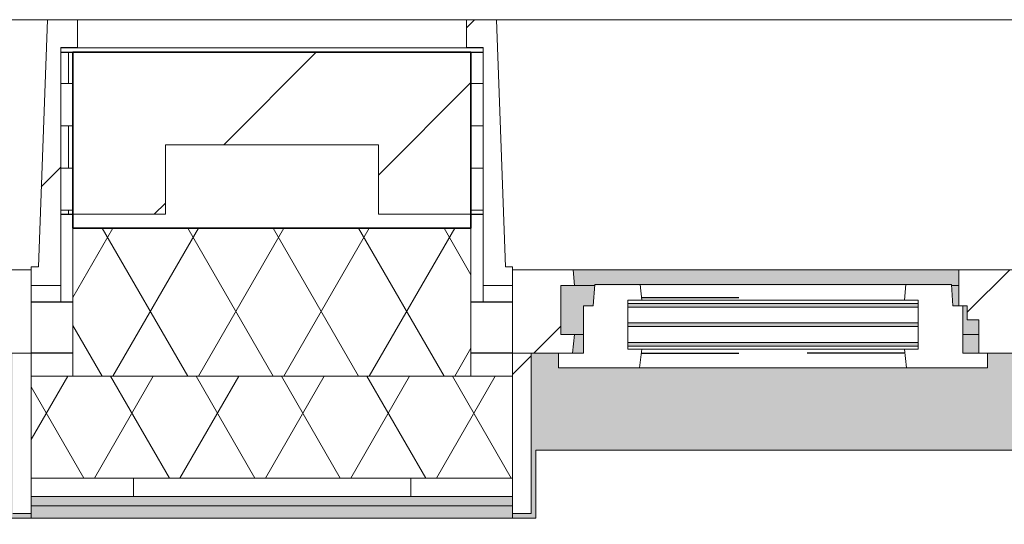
# Model space of a CAD drawing. Extents: x 3176 to 58266, y 1852 to 38199.
# Tile 224 of 256: x 44577 to 45642, y 36068 to 36613. Entities that reach past the tile are written whole.
import ezdxf

# ---------------------------------------------------------------- set-up
doc = ezdxf.new("R2010")
doc.units = 0
doc.header["$LTSCALE"] = 50
doc.linetypes.add('Onderlegger 1e verdieping$0$gestippeld', pattern=[6.35, 3.175, -3.175])
doc.layers.get('0').update_dxf_attribs({"linetype": 'CONTINUOUS'})
for name, color, linetype, lineweight in [('Onderlegger 1e verdieping$0$A-DETL-MBND', 8, 'CONTINUOUS', 18), ('Onderlegger 1e verdieping$0$A-GLAZ', 8, 'CONTINUOUS', 25), ('Onderlegger 1e verdieping$0$A-GLAZ-GLAS', 8, 'CONTINUOUS', 25), ('Onderlegger 1e verdieping$0$A-WALL', 8, 'CONTINUOUS', 25), ('Onderlegger 1e verdieping$0$A-WALL-PATT', 8, 'CONTINUOUS', 50), ('Onderlegger 1e verdieping$0$I-WALL', 8, 'CONTINUOUS', 25), ('Onderlegger 1e verdieping$0$S-COLS', 8, 'CONTINUOUS', 18)]:
    doc.layers.add(name, color=color, linetype=linetype, lineweight=lineweight)
pattern_1 = [(0, (22579.94, 40108.085), (0, 45.688), []), (90, (22579.94, 40108.08), (-105, 45.688), [45.688, -45.688])]
pattern_2 = [(225, (43933.26, 36403.2), (212.132, -212.132), [])]
pattern_3 = [(225, (45766.6, 36403.2), (212.132, -212.132), [])]

# ---------------------------------------------------------------- blocks, each defined once
blk = doc.blocks.new('Onderlegger 1e verdieping$0$31_KA_Houten kozijn metselwerkgevel met draaiend deel verdieping - 31_KA_Houten kozijn metselwerkgevel met draaiend deel verdieping-V188-Plotview 1e Verdieping - schaal 1 op 100')
at = {"layer": 'Onderlegger 1e verdieping$0$A-GLAZ'}
blk.add_hatch(color=256, dxfattribs=at).paths.add_polyline_path([(631.5, 328.5), (631.5, 255), (-631.5, 255), (-631.5, 328.5), (-656.5, 328.5), (-656.5, 323.5), (-636.5, 323.5), (-636.5, 150), (143, 150), (143, 166), (607, 166), (607, 150), (636.5, 150), (636.5, 323.5), (656.5, 323.5), (656.5, 328.5), (636.5, 328.5)], flags=0)
at = {"layer": 'Onderlegger 1e verdieping$0$A-GLAZ', "lineweight": 18}
h = blk.add_hatch(dxfattribs=at)
h.set_pattern_fill('FP_265', color=256, style=0, pattern_type=2)
h.set_pattern_definition(pattern_2)
h.paths.add_polyline_path([(636.5, 323.5), (636.5, 150), (656.5, 150), (656.5, 323.5)], flags=0)
h.paths.add_polyline_path([(-636.5, 323.5), (-656.5, 323.5), (-656.5, 150), (-636.5, 150), (-636.5, 242.3)], flags=0)
h = blk.add_hatch(dxfattribs=at)
h.set_pattern_fill('FP_265', color=256, style=0, pattern_type=2)
h.set_pattern_definition(pattern_2)
h.paths.add_polyline_path([(-656.5, 76.9), (-688.5, 76.9), (-688.5, -180.1), (-706.5, -180.1), (-706.5, -210.1), (-673.9, -210.1), (-664.2, 56.9), (-656.5, 56.9)], flags=0)
for p, q in [((-656.5, 323.5), (-656.5, 328.5)), ((-636.5, 323.5), (-656.5, 323.5)), ((-656.5, 323.5), (-656.5, 150)), ((-656.5, 150), (-636.5, 150)), ((-591.8, 150), (-656.5, 150)), ((-656.5, 150), (-656.5, 60)), ((-688.5, 94.9), (-688.5, 76.9)), ((-656.5, 76.9), (-688.5, 76.9)), ((-688.5, 76.9), (-688.5, -180.1)), ((-656.5, 56.9), (-656.5, 76.9)), ((-673.9, -210.1), (-664.2, 56.9)), ((-664.2, 56.9), (-656.5, 56.9)), ((-656.5, 60), (-591.1, 60)), ((-688.5, -180.1), (-706.5, -180.1)), ((-706.5, -180.1), (-706.5, -210.1)), ((-706.5, -210.1), (-673.9, -210.1)), ((673.9, -210.1), (-673.9, -210.1))]:
    blk.add_line(p, q, dxfattribs=at)
blk = doc.blocks.new('Onderlegger 1e verdieping$0$31_KA_Houten kozijn metselwerkgevel met draaiend deel verdieping - 31_KA_Houten kozijn metselwerkgevel met draaiend deel verdieping-V189-Plotview 1e Verdieping - schaal 1 op 100')
at = {"layer": 'Onderlegger 1e verdieping$0$A-GLAZ'}
blk.add_hatch(color=256, dxfattribs=at).paths.add_polyline_path([(-636.5, 328.5), (-656.5, 328.5), (-656.5, 323.5), (-636.5, 323.5), (-636.5, 150), (143, 150), (143, 166), (607, 166), (607, 150), (636.5, 150), (636.5, 323.5), (656.5, 323.5), (656.5, 328.5), (631.5, 328.5), (631.5, 255), (-631.5, 255), (-631.5, 328.5)], flags=0)
at = {"layer": 'Onderlegger 1e verdieping$0$A-GLAZ', "lineweight": 18}
h = blk.add_hatch(dxfattribs=at)
h.set_pattern_fill('FP_266', color=256, style=0, pattern_type=2)
h.set_pattern_definition(pattern_3)
h.paths.add_polyline_path([(656.5, 323.5), (636.5, 323.5), (636.5, 150), (656.5, 150), (656.5, 242.3)], flags=0)
h.paths.add_polyline_path([(-636.5, 323.5), (-656.5, 323.5), (-656.5, 150), (-636.5, 150), (-636.5, 242.3)], flags=0)
h = blk.add_hatch(dxfattribs=at)
h.set_pattern_fill('FP_266', color=256, style=0, pattern_type=2)
h.set_pattern_definition(pattern_3)
h.paths.add_polyline_path([(607, 150), (591.8, 150), (589.5, 129.8), (604.5, 129.8), (604.5, 77), (589.5, 77), (591.1, 60), (656.5, 60), (656.5, 150)], flags=0)
h.paths.add_polyline_path([(-633.9, 150), (-656.5, 150), (-656.5, 60), (-591.1, 60), (-589.5, 77), (-604.5, 77), (-604.5, 129.8), (-589.5, 129.8), (-591.8, 150)], flags=0)
at = {"layer": 'Onderlegger 1e verdieping$0$A-GLAZ'}
h = blk.add_hatch(color=256, dxfattribs=at)
h.paths.add_polyline_path([(152.5, 150), (152.5, 129.8), (170, 129.8), (170, 150), (165.8, 150)], flags=0)
h.paths.add_polyline_path([(-591.8, 150), (-589.5, 129.8), (92, 129.8), (94.3, 150), (-589.5, 150)], flags=0)
h.paths.add_polyline_path([(591.8, 150), (580, 150), (580, 129.8), (589.5, 129.8), (591.3, 145.8)], flags=0)
at = {"layer": 'Onderlegger 1e verdieping$0$A-GLAZ', "lineweight": 18}
h = blk.add_hatch(dxfattribs=at)
h.set_pattern_fill('FP_266', color=256, style=0, pattern_type=2)
h.set_pattern_definition(pattern_3)
h.paths.add_polyline_path([(94.3, 150), (92, 129.8), (107, 129.8), (107, 77), (92, 77), (93.6, 60), (174, 60), (174, 99), (165, 99), (165, 114), (152.5, 114), (152.5, 150), (143, 150)], flags=0)
at = {"layer": 'Onderlegger 1e verdieping$0$A-GLAZ'}
h = blk.add_hatch(color=256, dxfattribs=at)
h.paths.add_polyline_path([(580, 129.8), (580, 99), (569.5, 99), (567.9, 77), (604.5, 77), (604.5, 129.8), (584.6, 129.8)], flags=0)
h.paths.add_polyline_path([(170, 129.8), (152.5, 129.8), (152.5, 114), (165, 114), (165.8, 99), (170, 99)], flags=0)
h.paths.add_polyline_path([(107, 129.8), (-604.5, 129.8), (-604.5, 126.3), (107, 126.3)], flags=0)
h.paths.add_polyline_path([(-591.1, 122.3), (-604.5, 122.3), (-604.5, 105.3), (107, 105.3), (107, 122.3), (-588.7, 122.3)], flags=0)
h.paths.add_polyline_path([(-100.8, 101.3), (-604.5, 101.3), (-604.5, 84.3), (107, 84.3), (107, 101.3)], flags=0)
h.paths.add_polyline_path([(174, 99), (174, 77), (182.1, 77), (180.5, 99)], flags=0)
h.paths.add_polyline_path([(107, 80.3), (-604.5, 80.3), (-604.5, 77), (107, 77)], flags=0)
h = blk.add_hatch(color=256, dxfattribs=at)
h.paths.add_polyline_path([(180.5, 77), (174, 77), (174, 60), (591.1, 60), (589.5, 77), (182.1, 77)], flags=0)
h.paths.add_polyline_path([(92, 77), (-589.5, 77), (-591.1, 60), (93.6, 60), (93.1, 65.7)], flags=0)
at = {"layer": 'Onderlegger 1e verdieping$0$A-GLAZ', "lineweight": 18}
h = blk.add_hatch(dxfattribs=at)
h.set_pattern_fill('FP_266', color=256, style=0, pattern_type=2)
h.set_pattern_definition(pattern_3)
h.paths.add_polyline_path([(688.5, 76.9), (656.5, 76.9), (656.5, 56.9), (664.2, 56.9), (673.9, -210.1), (706.5, -210.1), (706.5, -180.1), (688.5, -180.1), (688.5, 28.7)], flags=0)
for p, q in [((636.5, 323.5), (636.5, 150)), ((656.5, 323.5), (636.5, 323.5)), ((656.5, 328.5), (656.5, 323.5)), ((656.5, 150), (656.5, 323.5)), ((143, 150), (94.3, 150)), ((152.5, 114), (152.5, 150)), ((591.8, 150), (589.5, 129.8)), ((656.5, 150), (607, 150)), ((636.5, 150), (656.5, 150)), ((656.5, 60), (656.5, 150)), ((152.5, 129.8), (170, 129.8)), ((580, 129.8), (589.5, 129.8)), ((589.5, 129.8), (604.5, 129.8)), ((604.5, 129.8), (604.5, 77)), ((165, 114), (152.5, 114)), ((165, 99), (165, 114)), ((170, 99), (165, 99)), ((174, 60), (174, 99)), ((688.5, 76.9), (688.5, 94.9)), ((182.1, 77), (174, 77)), ((589.5, 77), (567.9, 77)), ((604.5, 77), (589.5, 77)), ((589.5, 77), (591.1, 60)), ((656.5, 76.9), (688.5, 76.9)), ((656.5, 56.9), (656.5, 76.9)), ((688.5, 76.9), (688.5, -180.1)), ((93.6, 60), (174, 60)), ((174, 60), (591.1, 60)), ((591.1, 60), (656.5, 60)), ((664.2, 56.9), (656.5, 56.9)), ((673.9, -210.1), (664.2, 56.9)), ((688.5, -180.1), (706.5, -180.1)), ((706.5, -180.1), (706.5, -210.1)), ((673.9, -210.1), (-673.9, -210.1)), ((706.5, -210.1), (673.9, -210.1))]:
    blk.add_line(p, q, dxfattribs=at)
blk = doc.blocks.new('Onderlegger 1e verdieping$0$31_KA_Houten kozijn draaiend deel metselwerkgevel - Type-V208-Plotview 1e Verdieping - schaal 1 op 100')
at = {"layer": 'Onderlegger 1e verdieping$0$A-GLAZ', "lineweight": 18}
for p, q in [((60.7, 16), (-27, 16)), ((-27, 16), (-27, 0)), ((63, -4.2), (60.7, 16)), ((349.3, 16), (60.7, 16)), ((349.3, 16), (347, -4.2)), ((437, 16), (349.3, 16)), ((437, 0), (437, 16)), ((410, 0), (437, 0)), ((-27, 0), (0, 0)), ((0, 0), (0, -51)), ((48, -7.5), (48, -4.2)), ((48, -4.2), (63, -4.2)), ((63, -4.2), (347, -4.2)), ((347, -4.2), (362, -4.2)), ((362, -4.2), (362, -7.5)), ((410, -51), (410, 0)), ((48, -28.5), (48, -11.5)), ((362, -11.5), (362, -28.5)), ((48, -49.5), (48, -32.5)), ((362, -32.5), (362, -49.5)), ((0, -51), (10.5, -51)), ((10.5, -51), (12.2, -74)), ((397.8, -74), (399.5, -51)), ((399.5, -51), (410, -51)), ((48, -57), (48, -53.5)), ((63, -57), (48, -57)), ((61.4, -74), (63, -57)), ((347, -57), (63, -57)), ((362, -57), (347, -57)), ((347, -57), (348.6, -74)), ((362, -53.5), (362, -57)), ((12.2, -74), (61.4, -74)), ((61.4, -74), (348.6, -74)), ((348.6, -74), (397.8, -74))]:
    blk.add_line(p, q, dxfattribs=at)
at = {"layer": 'Onderlegger 1e verdieping$0$A-GLAZ', "linetype": 'Onderlegger 1e verdieping$0$gestippeld'}
blk.add_line((347.3, -60), (241.8, -60), dxfattribs=at)
at = {"layer": 'Onderlegger 1e verdieping$0$A-GLAZ-GLAS'}
for p, q in [((62.5, 0), (168.2, 0)), ((347.5, 0), (241.8, 0))]:
    blk.add_line(p, q, dxfattribs=at)
blk = doc.blocks.new('Onderlegger 1e verdieping$0$31_KA_Houten kozijn metselwerkgevel triple glas - Type-9950170-Plotview 1e Verdieping - schaal 1 op 100')
at = {"layer": 'Onderlegger 1e verdieping$0$A-GLAZ'}
for points in [[(135.2, 0), (0, 0), (0, -4), (314, -4), (314, 0)], [(135.2, -21), (0, -21), (0, -25), (314, -25), (314, -21)], [(314, -42), (0, -42), (0, -46), (314, -46)]]:
    blk.add_hatch(color=256, dxfattribs=at).paths.add_polyline_path(points, flags=0)
at = {"layer": 'Onderlegger 1e verdieping$0$A-GLAZ', "lineweight": 18}
for p, q in [((314, 0), (0, 0)), ((0, 0), (0, -4)), ((314, -4), (314, 0)), ((0, -4), (314, -4)), ((314, -21), (0, -21)), ((0, -21), (0, -25)), ((314, -25), (314, -21)), ((0, -25), (314, -25)), ((314, -42), (0, -42)), ((0, -42), (0, -46)), ((314, -46), (314, -42)), ((0, -46), (314, -46))]:
    blk.add_line(p, q, dxfattribs=at)
blk = doc.blocks.new('Onderlegger 1e verdieping$0$31_KA_Dubbel houten kozijn metselwerkgevel met draaiend deel begane grond - 31_KA_Dubbel houten kozijn metselwerkgevel met draaiend deel begane grond-V279-Plotview 1e Verdieping - schaal 1 op 100')
at = {"layer": 'Onderlegger 1e verdieping$0$A-DETL-MBND'}
for p, q in [((-636.7, -179.9), (-1093, -179.9)), ((-654.6, -209.9), (-1075.1, -209.9)), ((-654.6, -210), (-1075.1, -210))]:
    blk.add_line(p, q, dxfattribs=at)
blk = doc.blocks.new('Onderlegger 1e verdieping$0$vensterbank tweede verdieping1 - vensterbank tweede verdieping-12034844-Plotview 1e Verdieping - schaal 1 op 100')
at = {"layer": 'Onderlegger 1e verdieping$0$A-GLAZ', "lineweight": 18}
for p, q in [((46398.1, 36148.2), (45135.1, 36148.2)), ((45135.1, 36148.2), (45135.1, 36074.7)), ((45135.1, 36074.7), (44564.8, 36074.7))]:
    blk.add_line(p, q, dxfattribs=at)
blk = doc.blocks.new('Onderlegger 1e verdieping$0$28_KU_vloerrand 250x670 verdieping - 31090mm-1052746-Plotview 1e Verdieping - schaal 1 op 100')
at = {"layer": 'Onderlegger 1e verdieping$0$S-COLS'}
h = blk.add_hatch(color=256, dxfattribs=at)
h.paths.add_polyline_path([(160, -15529.7), (153.5, -15529.7), (153.5, -15448), (140, -15448), (140, -15543), (0, -15543), (0, -15545), (146, -15545), (146, -15538), (160, -15538)], flags=0)
h.paths.add_polyline_path([(160, 15545), (140, 15545), (140, 15261.8), (153.5, 15261.8), (153.5, 15521.9), (160, 15521.9)], flags=0)
h.paths.add_polyline_path([(153.5, 10137), (153.5, 10282.2), (140, 10282.2), (140, 9761.8), (153.5, 9761.8), (153.5, 9906.8)], flags=0)
h.paths.add_polyline_path([(153.5, 11970.3), (153.5, 12115.5), (140, 12115.5), (140, 11595.2), (153.5, 11595.2), (153.5, 11740.2)], flags=0)
h.paths.add_polyline_path([(153.5, 13428.5), (153.5, 13948.8), (140, 13948.8), (140, 13428.5), (148.5, 13428.5)], flags=0)
h.paths.add_polyline_path([(153.5, 8141.5), (146, 8141.5), (146, 8236.5), (153.5, 8236.5), (153.5, 8448.8), (140, 8448.8), (140, 7928.5), (153.5, 7928.5), (153.5, 8073.5)], flags=0)
h.paths.add_polyline_path([(153.5, 6573), (153.5, 6615.5), (140, 6615.5), (140, 6095.2), (153.5, 6095.2), (153.5, 6470.3)], flags=0)
h.paths.add_polyline_path([(153.5, 4782.2), (140, 4782.2), (140, 4261.8), (153.5, 4261.8), (153.5, 4637)], flags=0)
h.paths.add_polyline_path([(153.5, 2573.5), (153.5, 2588.7), (146, 2588.7), (146, 2788.7), (153.5, 2788.7), (153.5, 2948.8), (140, 2948.8), (140, 2428.5), (148.5, 2428.5), (148.5, 2403.5), (153.5, 2403.5), (153.5, 2428.5)], flags=0)
h.paths.add_polyline_path([(153.5, 575.2), (153.5, 1140.5), (148.5, 1140.5), (148.5, 1115.5), (140, 1115.5), (140, 595.2), (148.5, 595.2), (148.5, 570.2), (153.5, 570.2)], flags=0)
h.paths.add_polyline_path([(153.5, -891.3), (153.5, -692.8), (148.5, -692.8), (148.5, -717.8), (140, -717.8), (140, -1238.2), (148.5, -1238.2), (148.5, -1263.2), (153.5, -1263.2), (153.5, -1093.2)], flags=0)
h.paths.add_polyline_path([(153.5, -6738.2), (153.5, -6588), (140, -6588), (140, -6738.2), (148.5, -6738.2)], flags=0)
h.paths.add_polyline_path([(153.5, -2551.2), (153.5, -2526.2), (148.5, -2526.2), (148.5, -2551.2), (140, -2551.2), (140, -3071.5), (148.5, -3071.5), (148.5, -3096.5), (153.5, -3096.5), (153.5, -2696.3)], flags=0)
h.paths.add_polyline_path([(153.5, -6378), (153.5, -6356.1), (146, -6356.1), (146, -6351.1), (153.5, -6351.1), (153.5, -6192.8), (148.5, -6192.8), (148.5, -6217.8), (140, -6217.8), (140, -6578), (146, -6578), (146, -6378)], flags=0)
h.paths.add_polyline_path([(153.5, -8051.2), (140, -8051.2), (140, -8263.5), (153.5, -8263.5), (153.5, -8196.3)], flags=0)
h.paths.add_polyline_path([(153.5, -8426.5), (153.5, -8358.5), (140, -8358.5), (140, -8571.5), (153.5, -8571.5)], flags=0)
h.paths.add_polyline_path([(153.5, -9884.5), (140, -9884.5), (140, -10097.5), (153.5, -10097.5), (153.5, -9955.2)], flags=0)
h.paths.add_polyline_path([(153.5, -4529.7), (153.5, -4359.5), (148.5, -4359.5), (148.5, -4384.5), (140, -4384.5), (140, -4904.8), (148.5, -4904.8), (148.5, -4929.8), (153.5, -4929.8), (153.5, -4759.8)], flags=0)
h.paths.add_polyline_path([(153.5, -10259.8), (153.5, -10192.5), (140, -10192.5), (140, -10404.8), (153.5, -10404.8)], flags=0)
h.paths.add_polyline_path([(153.5, -11863), (153.5, -11717.8), (140, -11717.8), (140, -12238.2), (153.5, -12238.2), (153.5, -12093.2)], flags=0)
h.paths.add_polyline_path([(153.5, -13687.3), (153.5, -13551.2), (140, -13551.2), (140, -14071.5), (153.5, -14071.5), (153.5, -13696.3)], flags=0)
h.paths.add_polyline_path([(153.5, -15438), (153.5, -15384.5), (140, -15384.5), (140, -15438), (148.5, -15438)], flags=0)
blk = doc.blocks.new('Onderlegger 1e verdieping')
at = {"layer": 'Onderlegger 1e verdieping$0$A-WALL-PATT', "lineweight": 18}
h = blk.add_hatch(dxfattribs=at)
h.set_pattern_fill('FP_2', color=256, angle=45, style=0, pattern_type=2)
h.set_pattern_definition([(45, (400, -2e-13), (-565.685, 565.685), []), (45, (600, -3e-13), (-565.685, 565.685), [])])
h.paths.add_polyline_path([(24468.1, 36403.2), (24568.1, 36403.2), (24568.1, 36478.2), (24798.4, 36478.2), (24798.4, 36403.2), (24898.4, 36403.2), (24898.4, 36578.2), (24468.1, 36578.2)], flags=0)
h.paths.add_polyline_path([(22965.1, 36403.2), (23065.1, 36403.2), (23065.1, 36578.2), (22579.9, 36578.2), (22579.9, 36478.2), (22965.1, 36478.2)], flags=0)
h.paths.add_polyline_path([(26401.4, 36403.2), (26401.4, 36478.2), (26631.8, 36478.2), (26631.8, 36403.2), (26731.8, 36403.2), (26731.8, 36578.2), (26301.4, 36578.2), (26301.4, 36403.2)], flags=0)
h.paths.add_polyline_path([(30298.4, 36403.2), (30398.4, 36403.2), (30398.4, 36578.2), (29968.1, 36578.2), (29968.1, 36403.2), (30068.1, 36403.2), (30068.1, 36478.2), (30298.4, 36478.2)], flags=0)
h.paths.add_polyline_path([(28465.1, 36403.2), (28565.1, 36403.2), (28565.1, 36578.2), (28134.8, 36578.2), (28134.8, 36403.2), (28234.8, 36403.2), (28234.8, 36478.2), (28465.1, 36478.2)], flags=0)
h.paths.add_polyline_path([(32231.8, 36403.2), (32231.8, 36578.2), (31801.4, 36578.2), (31801.4, 36403.2), (31901.4, 36403.2), (31901.4, 36478.2), (32131.8, 36478.2), (32131.8, 36403.2)], flags=0)
h.paths.add_polyline_path([(33634.8, 36403.2), (33734.8, 36403.2), (33734.8, 36478.2), (33965.1, 36478.2), (33965.1, 36403.2), (34065.1, 36403.2), (34065.1, 36578.2), (33634.8, 36578.2)], flags=0)
h.paths.add_polyline_path([(35470.6, 36403.2), (35568.1, 36403.2), (35568.1, 36478.2), (35798.4, 36478.2), (35798.4, 36403.2), (35898.4, 36403.2), (35898.4, 36578.2), (35468.1, 36578.2), (35468.1, 36403.2)], flags=0)
h.paths.add_polyline_path([(37301.4, 36403.2), (37401.4, 36403.2), (37401.4, 36478.2), (37631.8, 36478.2), (37631.8, 36403.2), (37731.8, 36403.2), (37731.8, 36578.2), (37301.4, 36578.2)], flags=0)
h.paths.add_polyline_path([(39202.8, 36403.2), (39234.8, 36403.2), (39234.8, 36478.2), (39465.1, 36478.2), (39465.1, 36403.2), (39565.1, 36403.2), (39565.1, 36578.2), (39134.8, 36578.2), (39134.8, 36403.2)], flags=0)
h.paths.add_polyline_path([(41068.1, 36403.2), (41068.9, 36478.2), (41298.4, 36478.2), (41298.4, 36403.2), (41398.4, 36403.2), (41398.4, 36578.2), (40968.1, 36578.2), (40968.1, 36403.2)], flags=0)
h.paths.add_polyline_path([(42801.4, 36403.2), (42901.4, 36403.2), (42901.4, 36478.2), (43131.8, 36478.2), (43131.8, 36403.2), (43231.8, 36403.2), (43231.8, 36578.2), (42801.4, 36578.2)], flags=0)
h.paths.add_polyline_path([(46468.1, 36403.2), (46568.1, 36403.2), (46568.1, 36478.2), (46798.4, 36478.2), (46798.4, 36403.2), (46898.4, 36403.2), (46898.4, 36578.2), (46468.1, 36578.2)], flags=0)
h.paths.add_polyline_path([(44734.8, 36403.2), (44734.8, 36478.2), (44965.1, 36478.2), (44965.1, 36403.2), (45065.1, 36403.2), (45065.1, 36578.2), (44634.8, 36578.2), (44634.8, 36403.2)], flags=0)
h.paths.add_polyline_path([(48301.4, 36403.2), (48401.4, 36403.2), (48401.4, 36478.2), (48631.8, 36478.2), (48631.8, 36403.2), (48731.8, 36403.2), (48731.8, 36578.2), (48301.4, 36578.2)], flags=0)
h.paths.add_polyline_path([(50234.8, 36403.2), (50234.8, 36478.2), (50465.1, 36478.2), (50465.1, 36403.2), (50565.1, 36403.2), (50565.1, 36578.2), (50134.8, 36578.2), (50134.8, 36403.2)], flags=0)
h.paths.add_polyline_path([(51998.8, 36403.2), (52068.1, 36403.2), (52068.1, 36478.2), (52298.4, 36478.2), (52298.4, 36403.2), (52398.4, 36403.2), (52398.4, 36578.2), (51968.1, 36578.2), (51968.1, 36403.2)], flags=0)
h.paths.add_polyline_path([(53901.4, 36403.2), (53901.4, 36478.2), (54016.6, 36478.2), (54016.6, 36578.2), (53801.4, 36578.2), (53801.4, 36403.2), (53864.9, 36403.2)], flags=0)
h = blk.add_hatch(dxfattribs=at)
h.set_pattern_fill('FP_109', color=256, style=0, pattern_type=2)
h.set_pattern_definition(pattern_1)
h.paths.add_polyline_path([(43244.8, 36403.2), (43244.8, 36578.2), (43231.8, 36578.2), (43231.8, 36403.2)], flags=0)
h.paths.add_polyline_path([(44621.8, 36403.2), (44634.8, 36403.2), (44634.8, 36578.2), (44621.8, 36578.2), (44621.8, 36478.2)], flags=0)
h = blk.add_hatch(dxfattribs=at)
h.set_pattern_fill('FP_109', color=256, style=0, pattern_type=2)
h.set_pattern_definition(pattern_1)
h.paths.add_polyline_path([(45065.1, 36403.2), (45078.1, 36403.2), (45078.1, 36578.2), (45065.1, 36578.2), (45065.1, 36452.8)], flags=0)
h.paths.add_polyline_path([(46455.1, 36403.2), (46468.1, 36403.2), (46468.1, 36578.2), (46455.1, 36578.2), (46455.1, 36478.2)], flags=0)
h = blk.add_hatch(dxfattribs=at)
h.set_pattern_fill('FP_108', color=256, angle=60, style=0, pattern_type=2)
h.set_pattern_definition([(240, (38298.27, 36538.2), (46.18203, -80.01037), []), (300, (38205.87, 36538.2), (92.38203, -0.01037), [])])
h.paths.add_polyline_path([(22579.9, 36228.2), (23065.1, 36228.2), (23065.1, 36388.2), (22579.9, 36388.2), (22579.9, 36374.5)], flags=0)
h.paths.add_polyline_path([(24468.1, 36228.2), (24898.4, 36228.2), (24898.4, 36388.2), (24468.1, 36388.2)], flags=0)
h.paths.add_polyline_path([(26673.3, 36228.2), (26731.8, 36228.2), (26731.8, 36388.2), (26301.4, 36388.2), (26301.4, 36228.2), (26406.8, 36228.2)], flags=0)
h.paths.add_polyline_path([(28272.8, 36228.2), (28565.1, 36228.2), (28565.1, 36388.2), (28134.8, 36388.2), (28134.8, 36228.2)], flags=0)
h.paths.add_polyline_path([(30138.9, 36228.2), (30398.4, 36228.2), (30398.4, 36388.2), (29968.1, 36388.2), (29968.1, 36228.2)], flags=0)
h.paths.add_polyline_path([(32005, 36228.2), (32231.8, 36228.2), (32231.8, 36388.2), (31801.4, 36388.2), (31801.4, 36228.2)], flags=0)
h.paths.add_polyline_path([(33871.1, 36228.2), (34065.1, 36228.2), (34065.1, 36388.2), (33634.8, 36388.2), (33634.8, 36228.2)], flags=0)
h.paths.add_polyline_path([(35470.6, 36228.2), (35898.4, 36228.2), (35898.4, 36388.2), (35468.1, 36388.2), (35468.1, 36228.2)], flags=0)
h.paths.add_polyline_path([(37336.7, 36228.2), (37731.8, 36228.2), (37731.8, 36388.2), (37301.4, 36388.2), (37301.4, 36228.2)], flags=0)
h.paths.add_polyline_path([(39565.1, 36228.2), (39565.1, 36388.2), (39134.8, 36388.2), (39134.8, 36228.2), (39469.4, 36228.2)], flags=0)
h.paths.add_polyline_path([(41335.4, 36228.2), (41398.4, 36228.2), (41398.4, 36388.2), (40968.1, 36388.2), (40968.1, 36228.2), (41068.9, 36228.2)], flags=0)
h.paths.add_polyline_path([(43201.5, 36228.2), (43231.8, 36228.2), (43231.8, 36388.2), (42801.4, 36388.2), (42801.4, 36228.2), (42934.9, 36228.2)], flags=0)
h.paths.add_polyline_path([(44801, 36228.2), (45065.1, 36228.2), (45065.1, 36388.2), (44634.8, 36388.2), (44634.8, 36228.2)], flags=0)
h.paths.add_polyline_path([(46468.1, 36228.2), (46898.4, 36228.2), (46898.4, 36388.2), (46468.1, 36388.2), (46468.1, 36374.5)], flags=0)
h.paths.add_polyline_path([(48301.4, 36228.2), (48731.8, 36228.2), (48731.8, 36388.2), (48301.4, 36388.2), (48301.4, 36374.5)], flags=0)
h.paths.add_polyline_path([(50399.3, 36228.2), (50565.1, 36228.2), (50565.1, 36388.2), (50134.8, 36388.2), (50134.8, 36228.2)], flags=0)
h.paths.add_polyline_path([(51998.8, 36228.2), (52398.4, 36228.2), (52398.4, 36388.2), (51968.1, 36388.2), (51968.1, 36228.2)], flags=0)
h.paths.add_polyline_path([(54016.6, 36228.2), (54016.6, 36388.2), (53801.4, 36388.2), (53801.4, 36228.2), (53864.9, 36228.2)], flags=0)
h = blk.add_hatch(dxfattribs=at)
h.set_pattern_fill('FP_322', color=256, angle=-300, style=0, pattern_type=2)
h.set_pattern_definition([(240, (38694.1, 36188.2), (46.18203, -80.01037), []), (300, (38601.7, 36188.2), (92.38203, -0.01037), [])])
h.paths.add_polyline_path([(54398, 36118.2), (54436.6, 36118.2), (54436.6, 36228.2), (53756.4, 36228.2), (53756.4, 36118.2), (54326.6, 36118.2)], flags=0)
h.paths.add_polyline_path([(51923.1, 36118.2), (52443.4, 36118.2), (52443.4, 36228.2), (51923.1, 36228.2), (51923.1, 36160.9)], flags=0)
h.paths.add_polyline_path([(50089.8, 36118.2), (50610.1, 36118.2), (50610.1, 36228.2), (50089.8, 36228.2), (50089.8, 36160.9)], flags=0)
h.paths.add_polyline_path([(48256.4, 36118.2), (48776.8, 36118.2), (48776.8, 36228.2), (48256.4, 36228.2), (48256.4, 36160.9)], flags=0)
h.paths.add_polyline_path([(46943.4, 36118.2), (46943.4, 36228.2), (46423.1, 36228.2), (46423.1, 36118.2), (46667.1, 36118.2)], flags=0)
h.paths.add_polyline_path([(45110.1, 36118.2), (45110.1, 36228.2), (44589.8, 36228.2), (44589.8, 36118.2), (45067.6, 36118.2)], flags=0)
h.paths.add_polyline_path([(43276.8, 36118.2), (43276.8, 36228.2), (42756.4, 36228.2), (42756.4, 36118.2), (42934.9, 36118.2)], flags=0)
h.paths.add_polyline_path([(41443.4, 36118.2), (41443.4, 36228.2), (40923.1, 36228.2), (40923.1, 36118.2), (41335.4, 36118.2)], flags=0)
h.paths.add_polyline_path([(39089.8, 36118.2), (39610.1, 36118.2), (39610.1, 36228.2), (39089.8, 36228.2), (39089.8, 36160.9)], flags=0)
h.paths.add_polyline_path([(37256.4, 36118.2), (37776.8, 36118.2), (37776.8, 36228.2), (37256.4, 36228.2), (37256.4, 36160.9)], flags=0)
h.paths.add_polyline_path([(35943.4, 36118.2), (35943.4, 36228.2), (35423.1, 36228.2), (35423.1, 36118.2), (35470.6, 36118.2)], flags=0)
h.paths.add_polyline_path([(34110.1, 36118.2), (34110.1, 36228.2), (33589.8, 36228.2), (33589.8, 36118.2)], flags=0)
h.paths.add_polyline_path([(32276.8, 36118.2), (32276.8, 36228.2), (31756.4, 36228.2), (31756.4, 36118.2), (32271.6, 36118.2)], flags=0)
h.paths.add_polyline_path([(30443.4, 36118.2), (30443.4, 36228.2), (29923.1, 36228.2), (29923.1, 36118.2), (30138.9, 36118.2)], flags=0)
h.paths.add_polyline_path([(28539.4, 36118.2), (28610.1, 36118.2), (28610.1, 36228.2), (28089.8, 36228.2), (28089.8, 36118.2)], flags=0)
h.paths.add_polyline_path([(26776.8, 36118.2), (26776.8, 36228.2), (26256.4, 36228.2), (26256.4, 36118.2)], flags=0)
h.paths.add_polyline_path([(24423.1, 36118.2), (24943.4, 36118.2), (24943.4, 36228.2), (24423.1, 36228.2), (24423.1, 36160.9)], flags=0)
h.paths.add_polyline_path([(23110.1, 36118.2), (23110.1, 36228.2), (22951.6, 36228.2), (22951.6, 36118.2)], flags=0)
h = blk.add_hatch(dxfattribs=at)
h.set_pattern_fill('FP_323', color=256, style=0, pattern_type=2)
h.set_pattern_definition([(90, (0, 0), (-300, 2e-14), [])])
h.paths.add_polyline_path([(54306.6, 36098.2), (54326.6, 36098.2), (54326.6, 36118.2), (53756.4, 36118.2), (53756.4, 36098.2), (54131.5, 36098.2)], flags=0)
h.paths.add_polyline_path([(51923.1, 36098.2), (52443.4, 36098.2), (52443.4, 36118.2), (51923.1, 36118.2)], flags=0)
h.paths.add_polyline_path([(50089.8, 36098.2), (50610.1, 36098.2), (50610.1, 36118.2), (50089.8, 36118.2)], flags=0)
h.paths.add_polyline_path([(48256.4, 36098.2), (48776.8, 36098.2), (48776.8, 36118.2), (48256.4, 36118.2)], flags=0)
h.paths.add_polyline_path([(46943.4, 36098.2), (46943.4, 36118.2), (46423.1, 36118.2), (46423.1, 36098.2), (46667.1, 36098.2)], flags=0)
h.paths.add_polyline_path([(45067.6, 36098.2), (45110.1, 36098.2), (45110.1, 36118.2), (44589.8, 36118.2), (44589.8, 36098.2)], flags=0)
h.paths.add_polyline_path([(42934.9, 36098.2), (43276.8, 36098.2), (43276.8, 36118.2), (42756.4, 36118.2), (42756.4, 36098.2)], flags=0)
h.paths.add_polyline_path([(39089.8, 36098.2), (39610.1, 36098.2), (39610.1, 36118.2), (39089.8, 36118.2)], flags=0)
h.paths.add_polyline_path([(41443.4, 36098.2), (41443.4, 36118.2), (40923.1, 36118.2), (40923.1, 36098.2), (41335.4, 36098.2)], flags=0)
h.paths.add_polyline_path([(37776.8, 36098.2), (37776.8, 36118.2), (37256.4, 36118.2), (37256.4, 36098.2), (37603.3, 36098.2)], flags=0)
h.paths.add_polyline_path([(35943.4, 36098.2), (35943.4, 36118.2), (35423.1, 36118.2), (35423.1, 36098.2), (35470.6, 36098.2)], flags=0)
h.paths.add_polyline_path([(33589.8, 36098.2), (34110.1, 36098.2), (34110.1, 36118.2), (33589.8, 36118.2)], flags=0)
h.paths.add_polyline_path([(32271.6, 36098.2), (32276.8, 36098.2), (32276.8, 36118.2), (31756.4, 36118.2), (31756.4, 36098.2), (32005, 36098.2)], flags=0)
h.paths.add_polyline_path([(30443.4, 36098.2), (30443.4, 36118.2), (29923.1, 36118.2), (29923.1, 36098.2), (30138.9, 36098.2)], flags=0)
h.paths.add_polyline_path([(28610.1, 36098.2), (28610.1, 36118.2), (28089.8, 36118.2), (28089.8, 36098.2), (28539.4, 36098.2)], flags=0)
h.paths.add_polyline_path([(26776.8, 36098.2), (26776.8, 36118.2), (26256.4, 36118.2), (26256.4, 36098.2)], flags=0)
h.paths.add_polyline_path([(24943.4, 36098.2), (24943.4, 36118.2), (24423.1, 36118.2), (24423.1, 36098.2), (24807.3, 36098.2)], flags=0)
h.paths.add_polyline_path([(22951.6, 36098.2), (23110.1, 36098.2), (23110.1, 36118.2), (22951.6, 36118.2)], flags=0)
h = blk.add_hatch(dxfattribs=at)
h.set_pattern_fill('FP_80', color=256, style=0, pattern_type=2)
h.set_pattern_definition([(0, (0, 0), (406.4, 101.6), [33.528, -271.272, 33.528, -271.272, -1625.6]), (0, (0, 0), (406.4, 101.6), [-609.6, 33.528, -576.072, 33.528, -271.272, -711.2]), (0, (0, 0), (406.4, 101.6), [-1524, 33.528, -169.672, 33.528, -474.472]), (120, (152.4, 50.8), (-291.18818, 301.15272), [33.528, -271.272, 33.528, -271.272, -1625.6]), (120, (152.4, 50.8), (-291.18818, 301.15272), [-609.6, 33.528, -576.072, 33.528, -271.272, -711.2]), (120, (152.4, 50.8), (-291.18818, 301.15272), [-1524, 33.528, -169.672, 33.528, -474.472]), (240, (203.2, 254), (-115.21182, -402.75272), [33.528, -271.272, 33.528, -271.272, -1625.6]), (240, (203.2, 254), (-115.21182, -402.75272), [-609.6, 33.528, -576.072, 33.528, -271.272, -711.2]), (240, (203.2, 254), (-115.21182, -402.75272), [-1524, 33.528, -169.672, 33.528, -474.472])])
h.paths.add_polyline_path([(54296.6, 36088.2), (54306.6, 36088.2), (54306.6, 36098.2), (53756.4, 36098.2), (53756.4, 36088.2), (54131.5, 36088.2)], flags=0)
h.paths.add_polyline_path([(52443.4, 36088.2), (52443.4, 36098.2), (51923.1, 36098.2), (51923.1, 36088.2)], flags=0)
h.paths.add_polyline_path([(50089.8, 36088.2), (50610.1, 36088.2), (50610.1, 36098.2), (50089.8, 36098.2)], flags=0)
h.paths.add_polyline_path([(48776.8, 36088.2), (48776.8, 36098.2), (48256.4, 36098.2), (48256.4, 36088.2)], flags=0)
h.paths.add_polyline_path([(46943.4, 36088.2), (46943.4, 36098.2), (46423.1, 36098.2), (46423.1, 36088.2), (46667.1, 36088.2)], flags=0)
h.paths.add_polyline_path([(45067.6, 36088.2), (45110.1, 36088.2), (45110.1, 36098.2), (44589.8, 36098.2), (44589.8, 36088.2)], flags=0)
h.paths.add_polyline_path([(42934.9, 36088.2), (43276.8, 36088.2), (43276.8, 36098.2), (42756.4, 36098.2), (42756.4, 36088.2)], flags=0)
h.paths.add_polyline_path([(41068.9, 36088.2), (41443.4, 36088.2), (41443.4, 36098.2), (40923.1, 36098.2), (40923.1, 36088.2)], flags=0)
h.paths.add_polyline_path([(39610.1, 36088.2), (39610.1, 36098.2), (39089.8, 36098.2), (39089.8, 36088.2)], flags=0)
h.paths.add_polyline_path([(37776.8, 36088.2), (37776.8, 36098.2), (37256.4, 36098.2), (37256.4, 36088.2), (37603.3, 36088.2)], flags=0)
h.paths.add_polyline_path([(35943.4, 36088.2), (35943.4, 36098.2), (35423.1, 36098.2), (35423.1, 36088.2), (35470.6, 36088.2)], flags=0)
h.paths.add_polyline_path([(33589.8, 36088.2), (34110.1, 36088.2), (34110.1, 36098.2), (33589.8, 36098.2)], flags=0)
h.paths.add_polyline_path([(32276.8, 36088.2), (32276.8, 36098.2), (31756.4, 36098.2), (31756.4, 36088.2), (32271.6, 36088.2)], flags=0)
h.paths.add_polyline_path([(30443.4, 36088.2), (30443.4, 36098.2), (29923.1, 36098.2), (29923.1, 36088.2), (30138.9, 36088.2)], flags=0)
h.paths.add_polyline_path([(28089.8, 36088.2), (28610.1, 36088.2), (28610.1, 36098.2), (28089.8, 36098.2)], flags=0)
h.paths.add_polyline_path([(26776.8, 36088.2), (26776.8, 36098.2), (26256.4, 36098.2), (26256.4, 36088.2)], flags=0)
h.paths.add_polyline_path([(24423.1, 36088.2), (24943.4, 36088.2), (24943.4, 36098.2), (24423.1, 36098.2)], flags=0)
h.paths.add_polyline_path([(23110.1, 36088.2), (23110.1, 36098.2), (22951.6, 36098.2), (22951.6, 36088.2)], flags=0)
at = {"layer": 'Onderlegger 1e verdieping$0$A-WALL'}
for p, q in [((44621.8, 36578.2), (44634.8, 36578.2)), ((45065.1, 36578.2), (45078.1, 36578.2)), ((44621.8, 36403.2), (44634.8, 36403.2)), ((45065.1, 36403.2), (45078.1, 36403.2)), ((44634.8, 36308.3), (44589.8, 36308.3)), ((45110.1, 36308.3), (45065.1, 36308.3)), ((44634.8, 36253.2), (44589.8, 36253.2)), ((45110.1, 36253.2), (45065.1, 36253.2))]:
    blk.add_line(p, q, dxfattribs=at)
at = {"layer": 'Onderlegger 1e verdieping$0$A-WALL', "lineweight": 35}
for p, q in [((45065.1, 36578.2), (44634.8, 36578.2)), ((44634.8, 36578.2), (44634.8, 36388.2)), ((45065.1, 36388.2), (45065.1, 36578.2)), ((45065.1, 36388.2), (44634.8, 36388.2))]:
    blk.add_line(p, q, dxfattribs=at)
at = {"layer": 'Onderlegger 1e verdieping$0$A-WALL', "lineweight": 18}
for p, q in [((44734.8, 36478.2), (44734.8, 36403.2)), ((44965.1, 36478.2), (44734.8, 36478.2)), ((44965.1, 36403.2), (44965.1, 36478.2)), ((44634.8, 36403.2), (44734.8, 36403.2)), ((44965.1, 36403.2), (45065.1, 36403.2)), ((44634.8, 36388.2), (44634.8, 36228.2)), ((45065.1, 36228.2), (45065.1, 36388.2)), ((44634.8, 36228.2), (45065.1, 36228.2))]:
    blk.add_line(p, q, dxfattribs=at)
at = {"layer": 'Onderlegger 1e verdieping$0$I-WALL', "lineweight": 18}
for p, q in [((45110.1, 36228.2), (44589.8, 36228.2)), ((45110.1, 36118.2), (44589.8, 36118.2)), ((45110.1, 36098.2), (44589.8, 36098.2)), ((44589.8, 36088.2), (45110.1, 36088.2))]:
    blk.add_line(p, q, dxfattribs=at)
at = {"lineweight": 25, "rotation": 270.0000000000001}
blk.add_blockref('Onderlegger 1e verdieping$0$28_KU_vloerrand 250x670 verdieping - 31090mm-1052746-Plotview 1e Verdieping - schaal 1 op 100', (38494.6, 36228.2), dxfattribs=at)
at = {"layer": 'Onderlegger 1e verdieping$0$A-GLAZ', "rotation": 180}
for name, p in [('Onderlegger 1e verdieping$0$31_KA_Houten kozijn metselwerkgevel met draaiend deel verdieping - 31_KA_Houten kozijn metselwerkgevel met draaiend deel verdieping-V188-Plotview 1e Verdieping - schaal 1 op 100', (43933.3, 36403.2)), ('Onderlegger 1e verdieping$0$31_KA_Houten kozijn metselwerkgevel met draaiend deel verdieping - 31_KA_Houten kozijn metselwerkgevel met draaiend deel verdieping-V189-Plotview 1e Verdieping - schaal 1 op 100', (45766.6, 36403.2)), ('Onderlegger 1e verdieping$0$31_KA_Houten kozijn draaiend deel metselwerkgevel - Type-V208-Plotview 1e Verdieping - schaal 1 op 100', (45596.6, 36253.2)), ('Onderlegger 1e verdieping$0$31_KA_Houten kozijn metselwerkgevel triple glas - Type-9950170-Plotview 1e Verdieping - schaal 1 op 100', (45548.6, 36260.7))]:
    blk.add_blockref(name, p, dxfattribs=at)
at = {"layer": 'Onderlegger 1e verdieping$0$A-GLAZ', "lineweight": 18, "rotation": 180}
blk.add_blockref('Onderlegger 1e verdieping$0$31_KA_Dubbel houten kozijn metselwerkgevel met draaiend deel begane grond - 31_KA_Dubbel houten kozijn metselwerkgevel met draaiend deel begane grond-V279-Plotview 1e Verdieping - schaal 1 op 100', (43985.1, 36403.2), dxfattribs=at)
at = {"layer": 'Onderlegger 1e verdieping$0$A-GLAZ'}
blk.add_blockref('Onderlegger 1e verdieping$0$vensterbank tweede verdieping1 - vensterbank tweede verdieping-12034844-Plotview 1e Verdieping - schaal 1 op 100', (0, 0), dxfattribs=at)

msp = doc.modelspace()

# ---------------------------------------------------------------- block references
msp.add_blockref('Onderlegger 1e verdieping', (0, 0))

doc.saveas('drawing.dxf')
